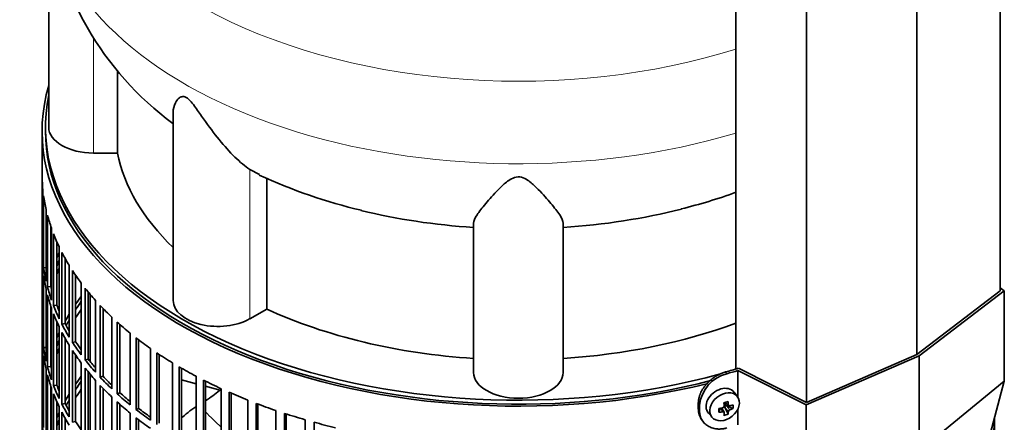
# Model space of a CAD drawing. Header units: millimetres. Extents: x 368 to 1243, y -1891 to 1693.
# Tile 7 of 23: x 943 to 1240, y -1585 to -1464. Entities that reach past the tile are written whole.
import ezdxf

# ---------------------------------------------------------------- set-up
doc = ezdxf.new("R2010")
doc.units = ezdxf.units.MM
for name, color, linetype in [('M5X8_UNI7687', 7, 'Continuous'), ('MID_344-4', 7, 'Continuous'), ('VSI344-454_FILTR', 7, 'Continuous'), ('VSI344-454_SUPPO', 7, 'Continuous'), ('VSI344-454_TERMI', 7, 'Continuous'), ('VSI344_DIFFUSORE', 7, 'Continuous')]:
    doc.layers.add(name, color=color, linetype=linetype)

# ---------------------------------------------------------------- blocks, each defined once
blk = doc.blocks.new('SE4')
at = {"layer": 'M5X8_UNI7687', "color": 7, "linetype": 'Continuous', "lineweight": 35}
for p, q in [((1159.78, -1577.55), (1158.78, -1576.2)), ((1154.18, -1582.22), (1154.54, -1581.04)), ((1155.71, -1582.21), (1155.01, -1580.96)), ((1155.97, -1579.27), (1157.14, -1580.27)), ((1156.93, -1582.82), (1156.02, -1580.85)), ((1156.05, -1579.33), (1156.05, -1580.21)), ((1158.41, -1581.08), (1156.47, -1580.32)), ((1151, -1582.48), (1152.11, -1583.74))]:
    blk.add_line(p, q, dxfattribs=at)
at = {"layer": 'M5X8_UNI7687', "color": 4, "linetype": 'Continuous', "lineweight": 9}
for p, q in [((1155.29, -1582.06), (1154.7, -1581.01)), ((1157.03, -1582), (1156.02, -1580.85)), ((1156.1, -1579.23), (1157.03, -1580.03)), ((1156.47, -1580.32), (1157.48, -1581.47))]:
    blk.add_line(p, q, dxfattribs=at)
at = {"layer": 'M5X8_UNI7687', "color": 7, "linetype": 'Continuous', "lineweight": 35}
for centre, radius, start, end in [((1155.19, -1580.36), 0.55, 280.2783, 358.6867), ((1157.72, -1582.14), 0.71, 110.1734, 168.7917)]:
    blk.add_arc(centre, radius, start, end, dxfattribs=at)
for centre, major_axis, ratio, start_param, end_param in [((1154.82, -1579.25), (3.89, 3.14), 0.739997, 0, 3.172175), ((1154.82, -1579.25), (3.89, 3.14), 0.739997, 6.252603, 6.283185), ((1152.2, -1576.14), (9.99, 0.43), 0.510658, -1.393505, -1.278945), ((1155.91, -1576.42), (-1.01, -9.2), 0.152739, -1.021742, -0.87205), ((1153.13, -1579.66), (8.97, 2.29), 0.035701, -1.293098, -1.143406), ((1152.35, -1575.98), (2.06, -9.79), 0.279258, 1.046834, 1.161394), ((1156.28, -1580.51), (0.391, 0.312), 0.744948, 1.56038, 2.087178), ((1156.48, -1580.73), (-0.449, 0.845), 0.482969, 0.934611, 1.452812), ((1156.48, -1580.73), (-0.837, 0.408), 0.40333, 4.914112, 5.432313), ((1152.06, -1576.05), (3.16, -9.49), 0.408248, 1.007206, 1.121766), ((1152.2, -1576.14), (9.99, 0.43), 0.510658, -1.036687, -0.922127), ((1152.2, -1575.89), (9.99, -0.48), 0.639648, -0.984117, -0.869557), ((1150.36, -1577.91), (6.65, -6.44), 0.71261, 0.529363, 0.679055), ((1152.2, -1575.89), (9.99, -0.48), 0.639648, -1.340934, -1.226375), ((1152.35, -1575.98), (2.06, -9.79), 0.279258, 0.690017, 0.804576), ((1153.13, -1574.66), (7.61, -5.28), 0.901051, 5.557555, 5.707247), ((1152.06, -1576.05), (3.16, -9.49), 0.408248, 0.650389, 0.764948)]:
    blk.add_ellipse(centre, major_axis=major_axis, ratio=ratio, start_param=start_param, end_param=end_param, dxfattribs=at)
blk.add_ellipse((1155.88, -1580.56), major_axis=(-3.84, -3.1), ratio=0.739997, dxfattribs=at)
for points in [[(1157.03, -1580.03), (1157.03, -1580.04), (1157.03, -1580.07), (1157.04, -1580.11), (1157.05, -1580.15), (1157.07, -1580.18), (1157.09, -1580.21), (1157.11, -1580.24), (1157.14, -1580.27), (1157.17, -1580.29), (1157.2, -1580.31), (1157.24, -1580.32), (1157.28, -1580.33), (1157.32, -1580.34), (1157.35, -1580.34), (1157.39, -1580.34), (1157.43, -1580.33), (1157.46, -1580.32), (1157.48, -1580.31)], [(1155.74, -1582.35), (1155.74, -1582.34), (1155.74, -1582.31), (1155.74, -1582.28), (1155.73, -1582.24), (1155.71, -1582.21), (1155.7, -1582.18), (1155.67, -1582.16), (1155.65, -1582.13), (1155.62, -1582.11), (1155.58, -1582.09), (1155.55, -1582.08), (1155.51, -1582.07), (1155.47, -1582.06), (1155.43, -1582.05), (1155.38, -1582.05), (1155.34, -1582.06), (1155.31, -1582.06), (1155.29, -1582.06)]]:
    blk.add_open_spline(points, degree=3, dxfattribs=at)
at = {"layer": 'MID_344-4', "color": 7, "linetype": 'Continuous', "lineweight": 35}
for p, q in [((1238.88, -1545.59), (1238.88, -834.57)), ((1213.82, -1564.8), (1213.82, -853.53)), ((1159.27, -857.85), (1159.27, -1569.19)), ((1180.56, -1579.27), (1180.56, -868))]:
    blk.add_line(p, q, dxfattribs=at)
at = {"layer": 'VSI344-454_FILTR', "color": 7, "linetype": 'Continuous', "lineweight": 35}
for p, q in [((950.25, -1497.52), (950.25, -1737.57)), ((950.26, -1532.88), (950.26, -1511.24)), ((950.5, -1536.93), (950.5, -1515.3)), ((950.71, -1538.65), (950.71, -1517.02)), ((951.45, -1542.69), (951.45, -1521.05)), ((951.86, -1544.4), (951.86, -1522.76)), ((952.85, -1544.3), (952.85, -1526.07)), ((953.08, -1548.4), (953.08, -1526.76)), ((953.7, -1550.08), (953.7, -1528.44)), ((954.68, -1549.94), (954.68, -1530.79)), ((950.5, -1532.87), (950.26, -1532.88)), ((955.41, -1554.02), (955.41, -1532.38)), ((950.26, -1556.96), (950.26, -1535.32)), ((956.23, -1555.68), (956.23, -1534.04)), ((957.18, -1555.5), (957.18, -1535.81)), ((950.5, -1561.02), (950.5, -1539.38)), ((951.45, -1538.61), (950.71, -1538.65)), ((958.4, -1559.54), (958.4, -1537.9)), ((959.42, -1561.16), (959.42, -1539.52)), ((950.71, -1562.74), (950.71, -1541.1)), ((960.35, -1560.94), (960.35, -1540.91)), ((951.45, -1566.78), (951.45, -1545.14)), ((952.85, -1544.3), (951.86, -1544.4)), ((962.06, -1564.92), (962.06, -1543.29)), ((963.27, -1566.5), (963.27, -1544.86)), ((951.86, -1568.48), (951.86, -1546.85)), ((964.17, -1566.24), (964.17, -1545.97)), ((966.35, -1570.15), (966.35, -1548.51)), ((952.85, -1568.38), (952.85, -1550.15)), ((953.08, -1572.48), (953.08, -1550.85)), ((954.68, -1549.94), (953.7, -1550.08)), ((967.76, -1571.67), (967.76, -1550.03)), ((968.62, -1571.38), (968.62, -1550.93)), ((953.7, -1574.17), (953.7, -1552.53)), ((971.27, -1575.19), (971.27, -1553.55)), ((950.5, -1556.96), (950.26, -1556.96)), ((954.68, -1574.03), (954.68, -1554.88)), ((955.41, -1578.11), (955.41, -1556.47)), ((957.18, -1555.5), (956.23, -1555.68)), ((972.85, -1576.65), (972.85, -1555.01)), ((973.68, -1576.32), (973.68, -1555.75)), ((950.26, -1581.05), (950.26, -1559.41)), ((956.23, -1579.76), (956.23, -1558.13)), ((957.18, -1579.59), (957.18, -1559.9)), ((976.79, -1580.01), (976.79, -1558.38)), ((978.54, -1581.41), (978.54, -1559.77)), ((979.33, -1581.05), (979.33, -1560.38)), ((951.45, -1562.69), (950.71, -1562.74)), ((958.4, -1583.63), (958.4, -1561.99)), ((960.35, -1560.94), (959.42, -1561.16)), ((982.87, -1584.61), (982.87, -1562.97)), ((950.5, -1585.11), (950.5, -1563.47)), ((950.71, -1586.83), (950.71, -1565.19)), ((959.42, -1585.24), (959.42, -1563.61)), ((960.35, -1585.03), (960.35, -1564.99)), ((964.17, -1566.24), (963.27, -1566.5)), ((984.79, -1585.93), (984.79, -1564.29)), ((985.53, -1585.54), (985.53, -1564.79)), ((951.45, -1590.86), (951.45, -1569.23)), ((952.85, -1568.38), (951.86, -1568.48)), ((962.06, -1589.01), (962.06, -1567.37)), ((963.27, -1590.58), (963.27, -1568.95)), ((989.5, -1588.94), (989.5, -1567.31)), ((991.57, -1590.18), (991.57, -1568.55)), ((992.26, -1589.77), (992.26, -1568.95)), ((951.86, -1592.57), (951.86, -1570.93)), ((964.17, -1590.33), (964.17, -1570.06)), ((968.62, -1571.38), (967.76, -1571.67)), ((996.63, -1593), (996.63, -1571.37)), ((952.85, -1592.47), (952.85, -1574.24)), ((953.08, -1596.57), (953.08, -1574.93)), ((954.68, -1574.03), (953.7, -1574.17)), ((966.35, -1594.23), (966.35, -1572.6)), ((967.76, -1595.75), (967.76, -1574.12)), ((968.62, -1595.47), (968.62, -1575.02)), ((998.84, -1594.16), (998.84, -1572.52)), ((999.49, -1593.71), (999.49, -1572.84)), ((1004.23, -1596.77), (1004.23, -1575.13)), ((953.7, -1598.25), (953.7, -1576.62)), ((971.27, -1599.27), (971.27, -1577.63)), ((973.68, -1576.32), (972.85, -1576.65)), ((1006.58, -1597.83), (1006.58, -1576.19)), ((1007.17, -1597.36), (1007.17, -1576.45)), ((950.5, -1581.04), (950.26, -1581.05)), ((954.68, -1598.11), (954.68, -1578.96)), ((955.41, -1602.2), (955.41, -1580.56)), ((957.18, -1579.59), (956.23, -1579.76)), ((972.85, -1600.73), (972.85, -1579.1)), ((973.68, -1600.41), (973.68, -1579.84)), ((979.33, -1581.05), (978.54, -1581.41)), ((1012.27, -1600.21), (1012.27, -1578.58)), ((1014.75, -1601.18), (1014.75, -1579.54)), ((1015.28, -1600.69), (1015.28, -1579.74)), ((950.26, -1605.14), (950.26, -1583.5)), ((956.23, -1603.85), (956.23, -1582.21)), ((957.18, -1603.67), (957.18, -1583.98)), ((976.79, -1604.1), (976.79, -1582.46)), ((978.54, -1605.49), (978.54, -1583.86)), ((1020.71, -1603.33), (1020.71, -1581.69)), ((1023.3, -1604.19), (1023.3, -1582.55)), ((1023.77, -1603.68), (1023.77, -1582.71)), ((1237.24, -1605.14), (1237.24, -1583.75)), ((1237.25, -1730.22), (1237.25, -1583.72)), ((960.35, -1585.03), (959.42, -1585.24)), ((979.33, -1605.14), (979.33, -1584.46)), ((1029.51, -1606.1), (1029.51, -1584.46)), ((1032.19, -1606.85), (1032.19, -1585.22)), ((1237, -1585.11), (1237, -1584.67))]:
    blk.add_line(p, q, dxfattribs=at)
for centre, major_axis, start_param, end_param in [((1093.75, -1497.52), (143.5, 0), 2.974441, 5.121903), ((1093.75, -1497.52), (142.5, 0), 3.141593, 5.134148), ((1093.75, -1510.38), (-143.5, 0), 0.010392, 0.059421), ((1093.75, -1510.38), (-143.5, 0), 0.080205, 0.129234), ((1093.75, -1510.38), (-143.5, 0), 0.150018, 0.199048), ((1093.75, -1510.38), (-143.5, 0), 0.219831, 0.268861), ((1093.75, -1532.01), (-143.5, 0), 0.010392, 0.059421), ((1093.75, -1534.46), (-143.5, 0), 0.010392, 0.059421), ((1093.75, -1556.1), (-143.5, 0), -0.268861, -0.248955), ((1093.75, -1556.1), (-142.5, 0), -0.242088, -0.219659), ((1093.75, -1510.38), (-143.5, 0), 0.289645, 0.338674), ((1093.75, -1532.01), (-143.5, 0), 0.080205, 0.129234), ((1093.75, -1558.55), (-142.5, 0), -0.242088, -0.219659), ((1093.75, -1510.38), (-143.5, 0), 0.359458, 0.408487), ((1093.75, -1534.46), (-143.5, 0), 0.080205, 0.129234), ((1093.75, -1556.1), (-143.5, 0), -0.199048, -0.190533), ((1093.75, -1532.01), (-143.5, 0), 0.150018, 0.199048), ((1093.75, -1556.1), (-142.5, 0), -0.160582, -0.149846), ((1093.75, -1532.01), (-142.5, 0), 0.149846, 0.160582), ((1093.75, -1510.38), (-143.5, 0), 0.429271, 0.4783), ((1093.75, -1534.46), (-143.5, 0), 0.150018, 0.199048), ((1093.75, -1580.19), (-143.5, 0), -0.408487, -0.377404), ((1093.75, -1532.01), (-143.5, 0), 0.219831, 0.268861), ((1093.75, -1532.01), (-142.5, 0), 0.219659, 0.242088), ((1093.75, -1580.19), (-142.5, 0), -0.391958, -0.359286), ((1093.75, -1582.64), (-142.5, 0), -0.391958, -0.359286), ((1093.75, -1510.38), (-143.5, 0), 0.499084, 0.548113), ((1093.75, -1534.46), (-143.5, 0), 0.219831, 0.268861), ((1093.75, -1580.19), (-143.5, 0), -0.338674, -0.312019), ((1093.75, -1580.19), (-142.5, 0), -0.318152, -0.297119), ((1093.75, -1556.1), (-143.5, 0), 0.010392, 0.059421), ((1093.75, -1532.01), (-143.5, 0), 0.289645, 0.338674), ((1093.75, -1532.01), (-142.5, 0), 0.289473, 0.318152), ((1093.75, -1510.38), (-143.5, 0), 0.568897, 0.617927), ((1093.75, -1558.55), (-143.5, 0), 0.010392, 0.059421), ((1093.75, -1580.19), (-143.5, 0), -0.268861, -0.248955), ((1093.75, -1580.19), (-142.5, 0), -0.242088, -0.219659), ((1093.75, -1534.46), (-143.5, 0), 0.289645, 0.338674), ((1093.75, -1510.38), (-143.5, 0), 0.63871, 0.68774), ((1093.75, -1556.1), (-143.5, 0), 0.080205, 0.129234), ((1093.75, -1582.64), (-142.5, 0), -0.242088, -0.219659), ((1093.75, -1532.01), (-143.5, 0), 0.359458, 0.408487), ((1093.75, -1532.01), (-142.5, 0), 0.359286, 0.391958), ((1093.75, -1558.55), (-143.5, 0), 0.080205, 0.129234), ((1093.75, -1580.19), (-143.5, 0), -0.199048, -0.190533), ((1093.75, -1534.46), (-143.5, 0), 0.359458, 0.408487), ((1093.75, -1532.01), (-142.5, 0), 0.429099, 0.464583), ((1093.75, -1510.38), (-143.5, 0), 0.708524, 0.757553), ((1093.75, -1556.1), (-143.5, 0), 0.150018, 0.199048), ((1093.75, -1580.19), (-142.5, 0), -0.160582, -0.149846), ((1093.75, -1556.1), (-142.5, 0), 0.149846, 0.160582), ((1093.75, -1532.01), (-143.5, 0), 0.429271, 0.4783), ((1093.75, -1534.46), (-143.5, 0), 0.429271, 0.4783), ((1093.75, -1510.38), (-143.5, 0), 0.778337, 0.827366), ((1093.75, -1558.55), (-143.5, 0), 0.150018, 0.199048), ((1093.75, -1604.27), (-143.5, 0), -0.408487, -0.377404), ((1093.75, -1532.01), (-143.5, 0), 0.499084, 0.548113), ((1093.75, -1532.01), (-142.5, 0), 0.498912, 0.536508), ((1093.75, -1556.1), (-143.5, 0), 0.219831, 0.268861), ((1093.75, -1556.1), (-142.5, 0), 0.219659, 0.242088), ((1093.75, -1604.27), (-142.5, 0), -0.391958, -0.359286), ((1093.75, -1606.72), (-142.5, 0), -0.391958, -0.359286), ((1093.75, -1534.46), (-143.5, 0), 0.499084, 0.548113), ((1093.75, -1510.38), (-143.5, 0), 0.84815, 0.897179), ((1093.75, -1558.55), (-143.5, 0), 0.219831, 0.268861), ((1093.75, -1604.27), (-143.5, 0), -0.338674, -0.312019), ((1093.75, -1532.01), (-143.5, 0), 0.568897, 0.617927), ((1093.75, -1532.01), (-142.5, 0), 0.568725, 0.607984), ((1093.75, -1510.38), (-143.5, 0), 0.917963, 0.966992), ((1093.75, -1580.19), (-143.5, 0), 0.010392, 0.059421), ((1093.75, -1556.1), (-143.5, 0), 0.289645, 0.338674), ((1093.75, -1556.1), (-142.5, 0), 0.289473, 0.318152), ((1093.75, -1604.27), (-142.5, 0), -0.318152, -0.297119), ((1093.75, -1534.46), (-143.5, 0), 0.568897, 0.617927), ((1093.75, -1532.01), (-142.5, 0), 0.638538, 0.679153), ((1093.75, -1510.38), (-143.5, 0), 0.987776, 1.036806), ((1093.75, -1582.64), (-143.5, 0), 0.010392, 0.059421), ((1093.75, -1604.27), (-143.5, 0), -0.268861, -0.248955), ((1093.75, -1558.55), (-143.5, 0), 0.289645, 0.338674), ((1093.75, -1532.01), (-143.5, 0), 0.63871, 0.68774), ((1093.75, -1534.46), (-143.5, 0), 0.63871, 0.68774), ((1093.75, -1510.38), (-143.5, 0), 1.057589, 1.106619), ((1093.75, -1582.64), (143.5, 0), 6.223771, 6.269479), ((1093.75, -1604.27), (-142.5, 0), -0.242088, -0.219659), ((1093.75, -1556.1), (-142.5, 0), 0.359286, 0.391958), ((1093.75, -1510.38), (-143.5, 0), 1.127403, 1.176432), ((1093.75, -1580.19), (143.5, 0), -0.059414, -0.051136)]:
    blk.add_ellipse(centre, major_axis=major_axis, ratio=0.57735, start_param=start_param, end_param=end_param, dxfattribs=at)
at = {"layer": 'VSI344-454_SUPPO', "color": 7, "linetype": 'Continuous', "lineweight": 35}
for p, q in [((951.25, -1496.29), (951.25, -1497.52)), ((964.72, -1566.93), (964.72, -1546.64)), ((964.72, -1591.02), (964.72, -1570.72)), ((992.26, -1572.42), (996.63, -1573.6)), ((999.49, -1574.37), (1004.23, -1575.65))]:
    blk.add_line(p, q, dxfattribs=at)
for centre, radius, start, end in [((972.29, -1537.4), 49.48, 303.474, 309.3754), ((1012.15, -1604.46), 28.53, 123.1677, 134.5671)]:
    blk.add_arc(centre, radius, start, end, dxfattribs=at)
blk.add_ellipse((1093.75, -1496.29), major_axis=(142.5, 0), ratio=0.57735, start_param=3.023053, end_param=5.154183, dxfattribs=at)
at = {"layer": 'VSI344-454_SUPPO', "color": 4, "linetype": 'Continuous', "lineweight": 9}
blk.add_ellipse((1093.75, -1552.86), major_axis=(-106.99, 0), ratio=0.57735, start_param=0.492641, end_param=0.579522, dxfattribs=at)
at = {"layer": 'VSI344-454_TERMI', "color": 7, "linetype": 'Continuous', "lineweight": 35}
for p, q in [((1238.88, -1545.59), (1213.82, -1564.8)), ((1214.53, -1565.21), (1240.16, -1545.57)), ((1240.16, -1545.57), (1238.88, -1544.71)), ((1240.16, -1572.85), (1240.16, -1545.57)), ((1180.51, -1580.01), (1214.53, -1565.21)), ((1213.82, -1564.8), (1180.56, -1579.27)), ((1214.53, -1593.79), (1214.53, -1565.21)), ((1180.56, -1579.27), (1160.03, -1568.96)), ((1159.88, -1569.65), (1180.51, -1580.01)), ((1159.88, -1577.7), (1159.88, -1569.65)), ((1214.53, -1593.79), (1240.16, -1572.85)), ((1240.16, -1572.85), (1225.31, -1628.29)), ((1147.97, -1579.53), (1147.97, -1581.17)), ((1148.35, -1580.07), (1148.35, -1581.7)), ((1180.51, -1607.29), (1180.51, -1580.01)), ((1159.88, -1585.98), (1159.88, -1581.27)), ((1148.95, -1584.39), (1149.33, -1584.93))]:
    blk.add_line(p, q, dxfattribs=at)
at = {"layer": 'VSI344-454_TERMI', "color": 4, "linetype": 'Continuous', "lineweight": 9}
for p, q in [((1156.19, -1570.07), (1156.57, -1570.61)), ((1147.97, -1579.53), (1148.35, -1580.07)), ((1148.35, -1581.7), (1147.97, -1581.17))]:
    blk.add_line(p, q, dxfattribs=at)
at = {"layer": 'VSI344-454_TERMI', "color": 7, "linetype": 'Continuous', "lineweight": 35}
blk.add_arc((1159.24, -1581.23), 10.96, 104.0959, 173.8897, dxfattribs=at)
for major_axis, start_param, end_param in [((143.5, 0), -1.120604, -1.090727), ((144.5, 0), -1.121039, -1.095444)]:
    blk.add_ellipse((1093.75, -1495.48), major_axis=major_axis, ratio=0.57735, start_param=start_param, end_param=end_param, dxfattribs=at)
for points, knots in [([(1147.97, -1579.53), (1147.97, -1579.45), (1147.97, -1579.29), (1147.98, -1579.05), (1148.01, -1578.8), (1148.04, -1578.55), (1148.08, -1578.31), (1148.13, -1578.06), (1148.18, -1577.81), (1148.25, -1577.56), (1148.33, -1577.31), (1148.41, -1577.06), (1148.5, -1576.81), (1148.67, -1576.4), (1148.94, -1575.82), (1149.36, -1575.1), (1149.85, -1574.4), (1150.4, -1573.73), (1151.01, -1573.09), (1151.67, -1572.49), (1152.36, -1571.95), (1153.01, -1571.51), (1153.59, -1571.16), (1154.1, -1570.88), (1154.62, -1570.64), (1155.14, -1570.42), (1155.66, -1570.23), (1156.02, -1570.12), (1156.19, -1570.07)], [0, 0, 0, 0, 0.021051, 0.042002, 0.062876, 0.083693, 0.104478, 0.125254, 0.146042, 0.166866, 0.187748, 0.208712, 0.229779, 0.250971, 0.313214, 0.375619, 0.438632, 0.501394, 0.564154, 0.627126, 0.689277, 0.751393, 0.793158, 0.834556, 0.875762, 0.916954, 0.958308, 1, 1, 1, 1]), ([(1148.94, -1584.39), (1148.82, -1584.21), (1148.63, -1583.9), (1148.41, -1583.43), (1148.25, -1583.01), (1148.12, -1582.57), (1148.03, -1582.12), (1147.98, -1581.65), (1147.97, -1581.33), (1147.97, -1581.17)], [0.6886313, 0.6886313, 0.6886313, 0.6886313, 0.7490621, 0.7913108, 0.8331485, 0.874754, 0.9163096, 0.957998, 1, 1, 1, 1]), ([(1148.35, -1581.7), (1148.35, -1581.78), (1148.35, -1581.94), (1148.36, -1582.18), (1148.38, -1582.42), (1148.41, -1582.65), (1148.45, -1582.88), (1148.5, -1583.1), (1148.56, -1583.32), (1148.63, -1583.54), (1148.7, -1583.75), (1148.79, -1583.96), (1148.88, -1584.17), (1149.05, -1584.5), (1149.32, -1584.95), (1149.74, -1585.47), (1150.23, -1585.93), (1150.78, -1586.33), (1151.39, -1586.66), (1152.04, -1586.93), (1152.74, -1587.12), (1153.38, -1587.22), (1153.97, -1587.27), (1154.48, -1587.27), (1154.99, -1587.24), (1155.52, -1587.17), (1156.04, -1587.08), (1156.39, -1586.98), (1156.57, -1586.94)], [0, 0, 0, 0, 0.021051, 0.042001, 0.062873, 0.08369, 0.104474, 0.125249, 0.146036, 0.166859, 0.18774, 0.208703, 0.229768, 0.250959, 0.313199, 0.375603, 0.438616, 0.501374, 0.564129, 0.627102, 0.689223, 0.75131, 0.793093, 0.834507, 0.875728, 0.916932, 0.958298, 1, 1, 1, 1])]:
    blk.add_open_spline(points, degree=3, knots=knots, dxfattribs=at)
at = {"layer": 'VSI344_DIFFUSORE', "color": 7, "linetype": 'Continuous', "lineweight": 35}
for p, q in [((952.25, -1433.19), (952.25, -1496.29)), ((973, -1504.09), (973, -1479.06)), ((989.74, -1491.8), (989.74, -1548.55)), ((973, -1504.09), (965.75, -1504.09)), ((1015.75, -1510.53), (1012.79, -1509.07)), ((1017.92, -1551.1), (1017.92, -1511.6)), ((1080.25, -1570.19), (1080.25, -1525.2)), ((1107.25, -1570.19), (1107.25, -1525.2)), ((1017.92, -1551.1), (1012.79, -1554.06))]:
    blk.add_line(p, q, dxfattribs=at)
at = {"layer": 'VSI344_DIFFUSORE', "color": 4, "linetype": 'Continuous', "lineweight": 9}
for p, q in [((965.75, -1504.09), (965.75, -1469.22)), ((1012.79, -1554.06), (1012.79, -1509.07))]:
    blk.add_line(p, q, dxfattribs=at)
at = {"layer": 'VSI344_DIFFUSORE', "color": 7, "linetype": 'Continuous', "lineweight": 35}
for centre, radius, start, end in [((1045.67, -1419.25), 94.33, 186.1118, 233.5589), ((1082.4, -1367.38), 158.1, 245.0383, 256.8504), ((1107.58, -1374.82), 150.28, 283.5637, 290.1324)]:
    blk.add_arc(centre, radius, start, end, dxfattribs=at)
at = {"layer": 'VSI344_DIFFUSORE', "color": 4, "linetype": 'Continuous', "lineweight": 9}
for centre, major_axis, start_param, end_param in [((1093.75, -1403.57), (136.58, 0), 2.761579, 5.212737), ((1093.75, -1425.25), (-142.13, 0), 0.049211, 2.049895)]:
    blk.add_ellipse(centre, major_axis=major_axis, ratio=0.57735, start_param=start_param, end_param=end_param, dxfattribs=at)
at = {"layer": 'VSI344_DIFFUSORE', "color": 7, "linetype": 'Continuous', "lineweight": 35}
for centre, major_axis, start_param, end_param in [((965.75, -1496.29), (13.5, 0), 3.141604, 4.712389), ((1093.75, -1496.29), (-121.5, 0), 0.111341, 0.543224), ((1093.75, -1456.8), (-121.5, 0), 1.169839, 1.459455), ((1093.75, -1456.8), (121.5, 0), 4.82373, 5.128464), ((1003.24, -1548.55), (13.5, 0), 3.141581, 5.497787), ((1093.75, -1496.29), (-121.5, 0), 0.896739, 1.459455), ((1093.75, -1496.29), (121.5, 0), 4.82373, 5.281941), ((1093.75, -1570.19), (13.5, 0), 3.141593, 6.283185)]:
    blk.add_ellipse(centre, major_axis=major_axis, ratio=0.57735, start_param=start_param, end_param=end_param, dxfattribs=at)
for points, knots in [([(1012.79, -1509.07), (1011.42, -1508.09), (1009.9, -1506.81), (1006.77, -1503.74), (1005.16, -1501.97), (1002.02, -1498.12), (1000.47, -1496.02), (998.11, -1492.66), (997.33, -1491.5), (996.07, -1489.78), (995.63, -1489.2), (994.68, -1488.1), (994.14, -1487.58), (993.12, -1487.03), (992.69, -1487.01), (992, -1487.18), (991.73, -1487.35), (991.02, -1487.94), (990.69, -1488.45), (989.96, -1489.88), (989.74, -1490.86), (989.74, -1491.81)], [0, 0, 0, 0, 0.125, 0.125, 0.25, 0.25, 0.375, 0.375, 0.4375, 0.4375, 0.46875, 0.46875, 0.5, 0.5, 0.53125, 0.53125, 0.5625, 0.5625, 0.625, 0.625, 0.7387976, 0.7387976, 0.7387976, 0.7387976]), ([(1107.25, -1525.2), (1107.25, -1524.55), (1106.85, -1523.73), (1105.54, -1521.72), (1104.62, -1520.55), (1102.46, -1517.97), (1101.21, -1516.55), (1098.98, -1514.28), (1098.18, -1513.5), (1096.77, -1512.41), (1096.27, -1512.06), (1095.09, -1511.47), (1094.38, -1511.25), (1092.94, -1511.29), (1092.26, -1511.54), (1091.11, -1512.14), (1090.62, -1512.49), (1089.23, -1513.59), (1088.45, -1514.36), (1086.25, -1516.59), (1085, -1518.03), (1082.84, -1520.59), (1081.95, -1521.74), (1080.66, -1523.72), (1080.25, -1524.56), (1080.25, -1525.2)], [0, 0, 0, 0, 0.125, 0.125, 0.25, 0.25, 0.375, 0.375, 0.4375, 0.4375, 0.46875, 0.46875, 0.5, 0.5, 0.53125, 0.53125, 0.5625, 0.5625, 0.625, 0.625, 0.75, 0.75, 0.875, 0.875, 1, 1, 1, 1])]:
    blk.add_open_spline(points, degree=3, knots=knots, dxfattribs=at)

msp = doc.modelspace()

# ---------------------------------------------------------------- block references
msp.add_blockref('SE4', (0, 0))

doc.saveas('drawing.dxf')
